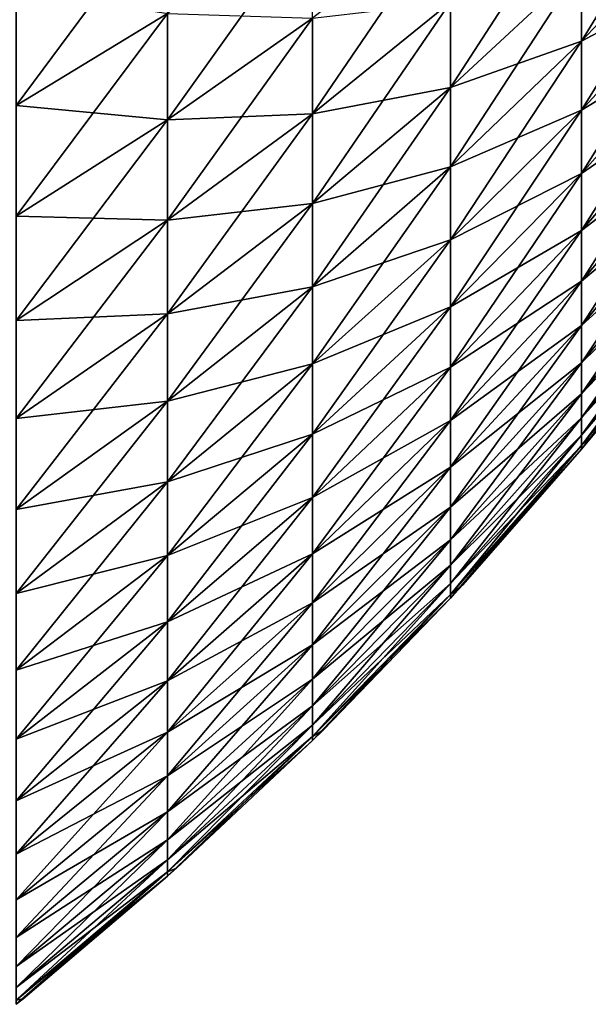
# Model space of a CAD drawing. Header units: metres. Extents: x -2 to 102, y -85 to 102.
# Tile 158 of 256: x 81.32 to 85.44, y -22.96 to -15.82. Entities that reach past the tile are written whole.
import ezdxf

# ---------------------------------------------------------------- set-up
doc = ezdxf.new("R2010")
doc.units = ezdxf.units.M
doc.layers.add('solid_21064300', color=7, linetype='CONTINUOUS')

msp = doc.modelspace()

# ---------------------------------------------------------------- linework, layer by layer
at = {"layer": 'solid_21064300'}
for points in [[(86.288727, -14.513905, 10.318246), (85.392906, -15.430838, 10.970113), (85.392906, -15.975106, 10.161207)], [(86.288727, -15.025831, 9.557406), (86.288727, -14.513905, 10.318246), (85.392906, -15.975106, 10.161207)], [(85.392906, -14.845651, 11.749928), (84.443321, -15.692529, 12.42021), (84.443321, -16.3111, 11.59591)], [(85.392906, -15.430838, 10.970113), (85.392906, -14.845651, 11.749928), (84.443321, -16.3111, 11.59591)], [(82.392014, -14.962937, 16.165924), (81.295166, -15.594736, 16.848518), (81.295166, -16.441401, 16.02338)], [(82.392014, -15.775299, 15.374215), (82.392014, -14.962937, 16.165924), (81.295166, -16.441401, 16.02338)], [(84.443321, -15.032345, 13.211574), (83.44223, -15.807871, 13.893165), (83.44223, -16.502113, 13.060974)], [(84.443321, -15.692529, 12.42021), (84.443321, -15.032345, 13.211574), (83.44223, -16.502113, 13.060974)], [(86.288727, -15.025831, -9.557406), (85.392906, -15.975106, -10.161207), (85.392906, -15.430838, -10.970113)], [(86.288727, -15.025831, -9.557406), (86.288727, -15.497911, -8.771223), (85.392906, -15.975106, -10.161207)], [(86.288727, -15.025831, 9.557406), (85.392906, -15.975106, 10.161207), (85.392906, -16.477011, 9.325356)], [(86.288727, -15.497911, 8.771223), (86.288727, -15.025831, 9.557406), (85.392906, -16.477011, 9.325356)], [(83.44223, -15.071708, 14.688513), (82.392014, -15.775299, 15.374215), (82.392014, -16.545828, 14.541738)], [(83.44223, -15.807871, 13.893165), (83.44223, -15.071708, 14.688513), (82.392014, -16.545828, 14.541738)], [(85.392906, -15.430838, -10.970113), (84.443321, -16.3111, -11.59591), (84.443321, -15.692529, -12.42021)], [(85.392906, -15.430838, -10.970113), (85.392906, -15.975106, -10.161207), (84.443321, -16.3111, -11.59591)], [(85.392906, -15.430838, 10.970113), (84.443321, -16.3111, 11.59591), (84.443321, -16.886415, 10.740859)], [(85.392906, -15.975106, 10.161207), (85.392906, -15.430838, 10.970113), (84.443321, -16.886415, 10.740859)], [(86.288727, -15.497911, -8.771223), (85.392906, -16.477011, -9.325356), (85.392906, -15.975106, -10.161207)], [(86.288727, -15.497911, -8.771223), (86.288727, -15.928894, -7.961781), (85.392906, -16.477011, -9.325356)], [(86.288727, -15.497911, 8.771223), (85.392906, -16.477011, 9.325356), (85.392906, -16.935221, 8.464775)], [(86.288727, -15.928894, 7.961781), (86.288727, -15.497911, 8.771223), (85.392906, -16.935221, 8.464775)], [(82.392014, -15.775299, -15.374215), (81.295166, -16.441401, -16.02338), (81.295166, -15.594736, -16.848518)], [(84.443321, -15.692529, -12.42021), (83.44223, -16.502113, -13.060974), (83.44223, -15.807871, -13.893165)], [(84.443321, -15.692529, -12.42021), (84.443321, -16.3111, -11.59591), (83.44223, -16.502113, -13.060974)], [(84.443321, -15.692529, 12.42021), (83.44223, -16.502113, 13.060974), (83.44223, -17.152596, 12.194148)], [(84.443321, -16.3111, 11.59591), (84.443321, -15.692529, 12.42021), (83.44223, -17.152596, 12.194148)], [(82.392014, -15.775299, -15.374215), (82.392014, -16.545828, -14.541738), (81.295166, -16.441401, -16.02338)], [(82.392014, -15.775299, 15.374215), (81.295166, -16.441401, 16.02338), (81.295166, -17.244463, 15.155752)], [(82.392014, -16.545828, 14.541738), (82.392014, -15.775299, 15.374215), (81.295166, -17.244463, 15.155752)], [(83.44223, -15.807871, -13.893165), (82.392014, -16.545828, -14.541738), (82.392014, -15.775299, -15.374215)], [(83.44223, -15.807871, -13.893165), (83.44223, -16.502113, -13.060974), (82.392014, -16.545828, -14.541738)], [(83.44223, -15.807871, 13.893165), (82.392014, -16.545828, 14.541738), (82.392014, -17.27248, 13.670698)], [(83.44223, -16.502113, 13.060974), (83.44223, -15.807871, 13.893165), (82.392014, -17.27248, 13.670698)], [(85.392906, -15.975106, -10.161207), (84.443321, -16.886415, -10.740859), (84.443321, -16.3111, -11.59591)], [(85.392906, -15.975106, -10.161207), (85.392906, -16.477011, -9.325356), (84.443321, -16.886415, -10.740859)], [(85.392906, -15.975106, 10.161207), (84.443321, -16.886415, 10.740859), (84.443321, -17.416952, 9.857327)], [(85.392906, -16.477011, 9.325356), (85.392906, -15.975106, 10.161207), (84.443321, -17.416952, 9.857327)], [(86.288727, -15.928894, -7.961781), (85.392906, -16.935221, -8.464775), (85.392906, -16.477011, -9.325356)], [(86.288727, -15.928894, -7.961781), (86.288727, -16.317636, -7.131224), (85.392906, -16.935221, -8.464775)], [(86.288727, -15.928894, 7.961781), (85.392906, -16.935221, 8.464775), (85.392906, -17.348522, 7.581748)], [(86.288727, -16.317636, 7.131224), (86.288727, -15.928894, 7.961781), (85.392906, -17.348522, 7.581748)], [(84.443321, -16.3111, -11.59591), (83.44223, -17.152596, -12.194148), (83.44223, -16.502113, -13.060974)], [(84.443321, -16.3111, -11.59591), (84.443321, -16.886415, -10.740859), (83.44223, -17.152596, -12.194148)], [(84.443321, -16.3111, 11.59591), (83.44223, -17.152596, 12.194148), (83.44223, -17.757593, 11.294985)], [(84.443321, -16.886415, 10.740859), (84.443321, -16.3111, 11.59591), (83.44223, -17.757593, 11.294985)], [(86.288727, -16.317636, -7.131224), (85.392906, -17.348522, -7.581748), (85.392906, -16.935221, -8.464775)], [(86.288727, -16.317636, -7.131224), (86.288727, -16.663107, -6.281757), (85.392906, -17.348522, -7.581748)], [(86.288727, -16.317636, 7.131224), (85.392906, -17.348522, 7.581748), (85.392906, -17.715818, 6.678615)], [(86.288727, -16.663107, 6.281757), (86.288727, -16.317636, 7.131224), (85.392906, -17.715818, 6.678615)], [(82.392014, -16.545828, -14.541738), (81.295166, -17.244463, -15.155752), (81.295166, -16.441401, -16.02338)], [(85.392906, -16.477011, -9.325356), (84.443321, -17.416952, -9.857327), (84.443321, -16.886415, -10.740859)], [(85.392906, -16.477011, -9.325356), (85.392906, -16.935221, -8.464775), (84.443321, -17.416952, -9.857327)], [(85.392906, -16.477011, 9.325356), (84.443321, -17.416952, 9.857327), (84.443321, -17.9013, 8.947654)], [(85.392906, -16.935221, 8.464775), (85.392906, -16.477011, 9.325356), (84.443321, -17.9013, 8.947654)], [(82.392014, -16.545828, -14.541738), (82.392014, -17.27248, -13.670698), (81.295166, -17.244463, -15.155752)], [(82.392014, -16.545828, 14.541738), (81.295166, -17.244463, 15.155752), (81.295166, -18.001799, 14.247933)], [(82.392014, -17.27248, 13.670698), (82.392014, -16.545828, 14.541738), (81.295166, -18.001799, 14.247933)], [(83.44223, -16.502113, -13.060974), (82.392014, -17.27248, -13.670698), (82.392014, -16.545828, -14.541738)], [(83.44223, -16.502113, -13.060974), (83.44223, -17.152596, -12.194148), (82.392014, -17.27248, -13.670698)], [(83.44223, -16.502113, 13.060974), (82.392014, -17.27248, 13.670698), (82.392014, -17.953329, 12.763406)], [(83.44223, -17.152596, 12.194148), (83.44223, -16.502113, 13.060974), (82.392014, -17.953329, 12.763406)], [(86.288727, -16.663107, -6.281757), (85.392906, -17.715818, -6.678615), (85.392906, -17.348522, -7.581748)], [(86.288727, -16.663107, -6.281757), (86.288727, -16.96439, -5.415632), (85.392906, -17.715818, -6.678615)], [(86.288727, -16.663107, 6.281757), (85.392906, -17.715818, 6.678615), (85.392906, -18.036137, 5.757771)], [(86.288727, -16.96439, 5.415632), (86.288727, -16.663107, 6.281757), (85.392906, -18.036137, 5.757771)], [(84.443321, -16.886415, -10.740859), (83.44223, -17.757593, -11.294985), (83.44223, -17.152596, -12.194148)], [(84.443321, -16.886415, -10.740859), (84.443321, -17.416952, -9.857327), (83.44223, -17.757593, -11.294985)], [(84.443321, -16.886415, 10.740859), (83.44223, -17.757593, 11.294985), (83.44223, -18.3155, 10.36587)], [(84.443321, -17.416952, 9.857327), (84.443321, -16.886415, 10.740859), (83.44223, -18.3155, 10.36587)], [(85.392906, -16.935221, -8.464775), (84.443321, -17.9013, -8.947654), (84.443321, -17.416952, -9.857327)], [(85.392906, -16.935221, -8.464775), (85.392906, -17.348522, -7.581748), (84.443321, -17.9013, -8.947654)], [(85.392906, -16.935221, 8.464775), (84.443321, -17.9013, 8.947654), (84.443321, -18.338179, 8.014253)], [(85.392906, -17.348522, 7.581748), (85.392906, -16.935221, 8.464775), (84.443321, -18.338179, 8.014253)], [(86.288727, -16.96439, -5.415632), (85.392906, -18.036137, -5.757771), (85.392906, -17.715818, -6.678615)], [(86.288727, -16.96439, -5.415632), (86.288727, -17.220688, -4.535146), (85.392906, -18.036137, -5.757771)], [(86.288727, -16.96439, 5.415632), (85.392906, -18.036137, 5.757771), (85.392906, -18.308624, 4.821659)], [(86.288727, -17.220688, 4.535146), (86.288727, -16.96439, 5.415632), (85.392906, -18.308624, 4.821659)], [(83.44223, -17.152596, -12.194148), (82.392014, -17.953329, -12.763406), (82.392014, -17.27248, -13.670698)], [(83.44223, -17.152596, -12.194148), (83.44223, -17.757593, -11.294985), (82.392014, -17.953329, -12.763406)], [(83.44223, -17.152596, 12.194148), (82.392014, -17.953329, 12.763406), (82.392014, -18.586569, 11.822268)], [(83.44223, -17.757593, 11.294985), (83.44223, -17.152596, 12.194148), (82.392014, -18.586569, 11.822268)], [(82.392014, -17.27248, -13.670698), (81.295166, -18.001799, -14.247933), (81.295166, -17.244463, -15.155752)], [(82.392014, -17.27248, -13.670698), (82.392014, -17.953329, -12.763406), (81.295166, -18.001799, -14.247933)], [(82.392014, -17.27248, 13.670698), (81.295166, -18.001799, 14.247933), (81.295166, -18.711395, 13.302332)], [(82.392014, -17.953329, 12.763406), (82.392014, -17.27248, 13.670698), (81.295166, -18.711395, 13.302332)], [(86.288727, -17.220688, -4.535146), (85.392906, -18.308624, -4.821659), (85.392906, -18.036137, -5.757771)], [(86.288727, -17.220688, -4.535146), (86.288727, -17.431318, -3.642633), (85.392906, -18.308624, -4.821659)], [(86.288727, -17.220688, 4.535146), (85.392906, -18.308624, 4.821659), (85.392906, -18.532562, 3.872761)], [(86.288727, -17.431318, 3.642633), (86.288727, -17.220688, 4.535146), (85.392906, -18.532562, 3.872761)], [(85.392906, -17.348522, -7.581748), (84.443321, -18.338179, -8.014253), (84.443321, -17.9013, -8.947654)], [(85.392906, -17.348522, -7.581748), (85.392906, -17.715818, -6.678615), (84.443321, -18.338179, -8.014253)], [(85.392906, -17.348522, 7.581748), (84.443321, -18.338179, 8.014253), (84.443321, -18.726429, 7.0596)], [(85.392906, -17.715818, 6.678615), (85.392906, -17.348522, 7.581748), (84.443321, -18.726429, 7.0596)], [(84.443321, -17.416952, -9.857327), (83.44223, -18.3155, -10.36587), (83.44223, -17.757593, -11.294985)], [(84.443321, -17.416952, -9.857327), (84.443321, -17.9013, -8.947654), (83.44223, -18.3155, -10.36587)], [(84.443321, -17.416952, 9.857327), (83.44223, -18.3155, 10.36587), (83.44223, -18.824837, 9.409267)], [(84.443321, -17.9013, 8.947654), (84.443321, -17.416952, 9.857327), (83.44223, -18.824837, 9.409267)], [(86.288727, -17.431318, -3.642633), (85.392906, -18.532562, -3.872761), (85.392906, -18.308624, -4.821659)], [(86.288727, -17.431318, -3.642633), (86.288727, -17.595724, -2.740461), (85.392906, -18.532562, -3.872761)], [(86.288727, -17.431318, 3.642633), (85.392906, -18.532562, 3.872761), (85.392906, -18.707355, 2.913593)], [(86.288727, -17.595724, 2.740461), (86.288727, -17.431318, 3.642633), (85.392906, -18.707355, 2.913593)], [(86.288727, -17.595724, -2.740461), (85.392906, -18.707355, -2.913593), (85.392906, -18.532562, -3.872761)], [(86.288727, -17.595724, -2.740461), (86.288727, -17.713469, -1.831021), (85.392906, -18.707355, -2.913593)], [(86.288727, -17.595724, 2.740461), (85.392906, -18.707355, 2.913593), (85.392906, -18.832539, 1.946698)], [(86.288727, -17.713469, 1.831021), (86.288727, -17.595724, 2.740461), (85.392906, -18.832539, 1.946698)], [(83.44223, -17.757593, -11.294985), (82.392014, -18.586569, -11.822268), (82.392014, -17.953329, -12.763406)], [(83.44223, -17.757593, -11.294985), (83.44223, -18.3155, -10.36587), (82.392014, -18.586569, -11.822268)], [(83.44223, -17.757593, 11.294985), (82.392014, -18.586569, 11.822268), (82.392014, -19.170521, 10.849779)], [(83.44223, -18.3155, 10.36587), (83.44223, -17.757593, 11.294985), (82.392014, -19.170521, 10.849779)], [(85.392906, -17.715818, -6.678615), (84.443321, -18.726429, -7.0596), (84.443321, -18.338179, -8.014253)], [(85.392906, -17.715818, -6.678615), (85.392906, -18.036137, -5.757771), (84.443321, -18.726429, -7.0596)], [(85.392906, -17.715818, 6.678615), (84.443321, -18.726429, 7.0596), (84.443321, -19.065018, 6.086226)], [(85.392906, -18.036137, 5.757771), (85.392906, -17.715818, 6.678615), (84.443321, -19.065018, 6.086226)], [(86.288727, -17.713469, -1.831021), (85.392906, -18.832539, -1.946698), (85.392906, -18.707355, -2.913593)], [(86.288727, -17.713469, -1.831021), (86.288727, -17.784241, -0.916726), (85.392906, -18.832539, -1.946698)], [(86.288727, -17.713469, 1.831021), (85.392906, -18.832539, 1.946698), (85.392906, -18.907782, 0.974641)], [(86.288727, -17.784241, 0.916726), (86.288727, -17.713469, 1.831021), (85.392906, -18.907782, 0.974641)], [(86.288727, -17.784241, 0.916726), (85.392906, -18.932886), (85.489853, -18.816433)], [(86.288727, -17.784241, 0.916726), (85.392906, -18.907782, 0.974641), (85.392906, -18.932886)], [(86.288727, -17.784241, -0.916726), (85.392906, -18.907782, -0.974641), (85.392906, -18.832539, -1.946698)], [(86.288727, -17.784241, -0.916726), (86.288727, -17.807854), (85.392906, -18.907782, -0.974641)], [(86.288727, -17.807854), (85.489853, -18.816433), (85.392906, -18.907782, -0.974641)], [(84.443321, -17.9013, -8.947654), (83.44223, -18.824837, -9.409267), (83.44223, -18.3155, -10.36587)], [(84.443321, -17.9013, -8.947654), (84.443321, -18.338179, -8.014253), (83.44223, -18.824837, -9.409267)], [(84.443321, -17.9013, 8.947654), (83.44223, -18.824837, 9.409267), (83.44223, -19.284254, 8.427712)], [(84.443321, -18.338179, 8.014253), (84.443321, -17.9013, 8.947654), (83.44223, -19.284254, 8.427712)], [(82.392014, -17.953329, -12.763406), (81.295166, -18.711395, -13.302332), (81.295166, -18.001799, -14.247933)], [(82.392014, -17.953329, -12.763406), (82.392014, -18.586569, -11.822268), (81.295166, -18.711395, -13.302332)], [(82.392014, -17.953329, 12.763406), (81.295166, -18.711395, 13.302332), (81.295166, -19.371374, 12.321455)], [(82.392014, -18.586569, 11.822268), (82.392014, -17.953329, 12.763406), (81.295166, -19.371374, 12.321455)], [(85.392906, -18.036137, -5.757771), (84.443321, -19.065018, -6.086226), (84.443321, -18.726429, -7.0596)], [(85.392906, -18.036137, -5.757771), (85.392906, -18.308624, -4.821659), (84.443321, -19.065018, -6.086226)], [(85.392906, -18.036137, 5.757771), (84.443321, -19.065018, 6.086226), (84.443321, -19.35305, 5.096714)], [(85.392906, -18.308624, 4.821659), (85.392906, -18.036137, 5.757771), (84.443321, -19.35305, 5.096714)], [(83.44223, -18.3155, -10.36587), (82.392014, -19.170521, -10.849779), (82.392014, -18.586569, -11.822268)], [(83.44223, -18.3155, -10.36587), (83.44223, -18.824837, -9.409267), (82.392014, -19.170521, -10.849779)], [(83.44223, -18.3155, 10.36587), (82.392014, -19.170521, 10.849779), (82.392014, -19.703636, 9.848519)], [(83.44223, -18.824837, 9.409267), (83.44223, -18.3155, 10.36587), (82.392014, -19.703636, 9.848519)], [(84.443321, -18.338179, -8.014253), (83.44223, -19.284254, -8.427712), (83.44223, -18.824837, -9.409267)], [(84.443321, -18.338179, -8.014253), (84.443321, -18.726429, -7.0596), (83.44223, -19.284254, -8.427712)], [(84.443321, -18.338179, 8.014253), (83.44223, -19.284254, 8.427712), (83.44223, -19.692533, 7.423808)], [(84.443321, -18.726429, 7.0596), (84.443321, -18.338179, 8.014253), (83.44223, -19.692533, 7.423808)], [(85.392906, -18.308624, -4.821659), (84.443321, -19.35305, -5.096714), (84.443321, -19.065018, -6.086226)], [(85.392906, -18.308624, -4.821659), (85.392906, -18.532562, -3.872761), (84.443321, -19.35305, -5.096714)], [(85.392906, -18.308624, 4.821659), (84.443321, -19.35305, 5.096714), (84.443321, -19.589764, 4.093685)], [(85.392906, -18.532562, 3.872761), (85.392906, -18.308624, 4.821659), (84.443321, -19.589764, 4.093685)], [(85.392906, -18.532562, -3.872761), (84.443321, -19.589764, -4.093685), (84.443321, -19.35305, -5.096714)], [(85.392906, -18.532562, -3.872761), (85.392906, -18.707355, -2.913593), (84.443321, -19.589764, -4.093685)], [(85.392906, -18.532562, 3.872761), (84.443321, -19.589764, 4.093685), (84.443321, -19.774527, 3.0798)], [(85.392906, -18.707355, 2.913593), (85.392906, -18.532562, 3.872761), (84.443321, -19.774527, 3.0798)], [(82.392014, -18.586569, -11.822268), (81.295166, -19.371374, -12.321455), (81.295166, -18.711395, -13.302332)], [(82.392014, -18.586569, -11.822268), (82.392014, -19.170521, -10.849779), (81.295166, -19.371374, -12.321455)], [(82.392014, -18.586569, 11.822268), (81.295166, -19.371374, 12.321455), (81.295166, -19.979982, 11.307903)], [(82.392014, -19.170521, 10.849779), (82.392014, -18.586569, 11.822268), (81.295166, -19.979982, 11.307903)], [(84.443321, -18.726429, -7.0596), (83.44223, -19.692533, -7.423808), (83.44223, -19.284254, -8.427712)], [(84.443321, -18.726429, -7.0596), (84.443321, -19.065018, -6.086226), (83.44223, -19.692533, -7.423808)], [(84.443321, -18.726429, 7.0596), (83.44223, -19.692533, 7.423808), (83.44223, -20.048592, 6.400218)], [(84.443321, -19.065018, 6.086226), (84.443321, -18.726429, 7.0596), (83.44223, -20.048592, 6.400218)], [(85.392906, -18.707355, -2.913593), (84.443321, -19.774527, -3.0798), (84.443321, -19.589764, -4.093685)], [(85.392906, -18.707355, -2.913593), (85.392906, -18.832539, -1.946698), (84.443321, -19.774527, -3.0798)], [(85.392906, -18.707355, 2.913593), (84.443321, -19.774527, 3.0798), (84.443321, -19.906851, 2.057749)], [(85.392906, -18.832539, 1.946698), (85.392906, -18.707355, 2.913593), (84.443321, -19.906851, 2.057749)], [(83.44223, -18.824837, -9.409267), (82.392014, -19.703636, -9.848519), (82.392014, -19.170521, -10.849779)], [(83.44223, -18.824837, -9.409267), (83.44223, -19.284254, -8.427712), (82.392014, -19.703636, -9.848519)], [(83.44223, -18.824837, 9.409267), (82.392014, -19.703636, 9.848519), (82.392014, -20.1845, 8.821142)], [(83.44223, -19.284254, 8.427712), (83.44223, -18.824837, 9.409267), (82.392014, -20.1845, 8.821142)], [(85.392906, -18.832539, -1.946698), (84.443321, -19.906851, -2.057749), (84.443321, -19.774527, -3.0798)], [(85.392906, -18.832539, -1.946698), (85.392906, -18.907782, -0.974641), (84.443321, -19.906851, -2.057749)], [(85.392906, -18.832539, 1.946698), (84.443321, -19.906851, 2.057749), (84.443321, -19.986387, 1.03024)], [(85.392906, -18.907782, 0.974641), (85.392906, -18.832539, 1.946698), (84.443321, -19.986387, 1.03024)], [(85.489853, -18.816433), (85.392906, -18.932886), (85.392906, -18.907782, -0.974641)], [(85.392906, -18.907782, 0.974641), (84.443321, -20.012922), (84.530891, -19.917673)], [(85.392906, -18.907782, 0.974641), (84.443321, -19.986387, 1.03024), (84.443321, -20.012922)], [(85.392906, -18.907782, -0.974641), (84.443321, -19.986387, -1.03024), (84.443321, -19.906851, -2.057749)], [(85.392906, -18.907782, -0.974641), (85.392906, -18.932886), (84.443321, -19.986387, -1.03024)], [(85.392906, -18.907782, 0.974641), (84.530891, -19.917673), (85.392906, -18.932886)], [(85.392906, -18.932886), (84.530891, -19.917673), (84.443321, -19.986387, -1.03024)], [(84.443321, -19.065018, -6.086226), (83.44223, -20.048592, -6.400218), (83.44223, -19.692533, -7.423808)], [(84.443321, -19.065018, -6.086226), (84.443321, -19.35305, -5.096714), (83.44223, -20.048592, -6.400218)], [(84.443321, -19.065018, 6.086226), (83.44223, -20.048592, 6.400218), (83.44223, -20.351484, 5.359655)], [(84.443321, -19.35305, 5.096714), (84.443321, -19.065018, 6.086226), (83.44223, -20.351484, 5.359655)], [(82.392014, -19.170521, -10.849779), (81.295166, -19.979982, -11.307903), (81.295166, -19.371374, -12.321455)], [(82.392014, -19.170521, -10.849779), (82.392014, -19.703636, -9.848519), (81.295166, -19.979982, -11.307903)], [(82.392014, -19.170521, 10.849779), (81.295166, -19.979982, 11.307903), (81.295166, -20.535606, 10.264365)], [(82.392014, -19.703636, 9.848519), (82.392014, -19.170521, 10.849779), (81.295166, -20.535606, 10.264365)], [(83.44223, -19.284254, -8.427712), (82.392014, -20.1845, -8.821142), (82.392014, -19.703636, -9.848519)], [(83.44223, -19.284254, -8.427712), (83.44223, -19.692533, -7.423808), (82.392014, -20.1845, -8.821142)], [(83.44223, -19.284254, 8.427712), (82.392014, -20.1845, 8.821142), (82.392014, -20.611837, 7.770373)], [(83.44223, -19.692533, 7.423808), (83.44223, -19.284254, 8.427712), (82.392014, -20.611837, 7.770373)], [(84.443321, -19.35305, -5.096714), (83.44223, -20.351484, -5.359655), (83.44223, -20.048592, -6.400218)], [(84.443321, -19.35305, -5.096714), (84.443321, -19.589764, -4.093685), (83.44223, -20.351484, -5.359655)], [(84.443321, -19.35305, 5.096714), (83.44223, -20.351484, 5.359655), (83.44223, -20.600409, 4.30488)], [(84.443321, -19.589764, 4.093685), (84.443321, -19.35305, 5.096714), (83.44223, -20.600409, 4.30488)], [(84.443321, -19.589764, -4.093685), (83.44223, -20.600409, -4.30488), (83.44223, -20.351484, -5.359655)], [(84.443321, -19.589764, -4.093685), (84.443321, -19.774527, -3.0798), (83.44223, -20.600409, -4.30488)], [(84.443321, -19.589764, 4.093685), (83.44223, -20.600409, 4.30488), (83.44223, -20.794704, 3.238688)], [(84.443321, -19.774527, 3.0798), (84.443321, -19.589764, 4.093685), (83.44223, -20.794704, 3.238688)], [(83.44223, -19.692533, -7.423808), (82.392014, -20.611837, -7.770373), (82.392014, -20.1845, -8.821142)], [(83.44223, -19.692533, -7.423808), (83.44223, -20.048592, -6.400218), (82.392014, -20.611837, -7.770373)], [(83.44223, -19.692533, 7.423808), (82.392014, -20.611837, 7.770373), (82.392014, -20.984518, 6.698998)], [(83.44223, -20.048592, 6.400218), (83.44223, -19.692533, 7.423808), (82.392014, -20.984518, 6.698998)], [(82.392014, -19.703636, -9.848519), (81.295166, -20.535606, -10.264365), (81.295166, -19.979982, -11.307903)], [(82.392014, -19.703636, -9.848519), (82.392014, -20.1845, -8.821142), (81.295166, -20.535606, -10.264365)], [(82.392014, -19.703636, 9.848519), (81.295166, -20.535606, 10.264365), (81.295166, -21.036776, 9.193608)], [(82.392014, -20.1845, 8.821142), (82.392014, -19.703636, 9.848519), (81.295166, -21.036776, 9.193608)], [(84.443321, -19.774527, -3.0798), (83.44223, -20.794704, -3.238688), (83.44223, -20.600409, -4.30488)], [(84.443321, -19.774527, -3.0798), (84.443321, -19.906851, -2.057749), (83.44223, -20.794704, -3.238688)], [(84.443321, -19.774527, 3.0798), (83.44223, -20.794704, 3.238688), (83.44223, -20.933855, 2.163909)], [(84.443321, -19.906851, 2.057749), (84.443321, -19.774527, 3.0798), (83.44223, -20.933855, 2.163909)], [(84.443321, -19.906851, -2.057749), (83.44223, -20.933855, -2.163909), (83.44223, -20.794704, -3.238688)], [(84.443321, -19.906851, -2.057749), (84.443321, -19.986387, -1.03024), (83.44223, -20.933855, -2.163909)], [(84.443321, -19.906851, 2.057749), (83.44223, -20.933855, 2.163909), (83.44223, -21.017494, 1.083391)], [(84.443321, -19.986387, 1.03024), (84.443321, -19.906851, 2.057749), (83.44223, -21.017494, 1.083391)], [(84.530891, -19.917673), (84.443321, -20.012922), (84.443321, -19.986387, -1.03024)], [(83.44223, -20.048592, -6.400218), (82.392014, -20.984518, -6.698998), (82.392014, -20.611837, -7.770373)], [(83.44223, -20.048592, -6.400218), (83.44223, -20.351484, -5.359655), (82.392014, -20.984518, -6.698998)], [(83.44223, -20.048592, 6.400218), (82.392014, -20.984518, 6.698998), (82.392014, -21.30155, 5.609859)], [(83.44223, -20.351484, 5.359655), (83.44223, -20.048592, 6.400218), (82.392014, -21.30155, 5.609859)], [(84.443321, -19.986387, 1.03024), (83.44223, -21.045399), (83.5186, -20.970108)], [(84.443321, -19.986387, 1.03024), (83.44223, -21.017494, 1.083391), (83.44223, -21.045399)], [(84.443321, -19.986387, -1.03024), (83.44223, -21.017494, -1.083391), (83.44223, -20.933855, -2.163909)], [(84.443321, -19.986387, -1.03024), (84.443321, -20.012922), (83.44223, -21.017494, -1.083391)], [(84.443321, -20.012922), (83.5186, -20.970108), (83.44223, -21.017494, -1.083391)], [(84.443321, -19.986387, 1.03024), (83.5186, -20.970108), (84.443321, -20.012922)], [(82.392014, -20.1845, -8.821142), (81.295166, -21.036776, -9.193608), (81.295166, -20.535606, -10.264365)], [(82.392014, -20.1845, -8.821142), (82.392014, -20.611837, -7.770373), (81.295166, -21.036776, -9.193608)], [(82.392014, -20.1845, 8.821142), (81.295166, -21.036776, 9.193608), (81.295166, -21.482159, 8.098472)], [(82.392014, -20.611837, 7.770373), (82.392014, -20.1845, 8.821142), (81.295166, -21.482159, 8.098472)], [(83.44223, -20.351484, -5.359655), (82.392014, -21.30155, -5.609859), (82.392014, -20.984518, -6.698998)], [(83.44223, -20.351484, -5.359655), (83.44223, -20.600409, -4.30488), (82.392014, -21.30155, -5.609859)], [(83.44223, -20.351484, 5.359655), (82.392014, -21.30155, 5.609859), (82.392014, -21.562096, 4.505844)], [(83.44223, -20.600409, 4.30488), (83.44223, -20.351484, 5.359655), (82.392014, -21.562096, 4.505844)], [(82.392014, -20.611837, -7.770373), (81.295166, -21.482159, -8.098472), (81.295166, -21.036776, -9.193608)], [(82.392014, -20.611837, -7.770373), (82.392014, -20.984518, -6.698998), (81.295166, -21.482159, -8.098472)], [(82.392014, -20.611837, 7.770373), (81.295166, -21.482159, 8.098472), (81.295166, -21.870573, 6.981859)], [(82.392014, -20.984518, 6.698998), (82.392014, -20.611837, 7.770373), (81.295166, -21.870573, 6.981859)], [(83.44223, -20.600409, -4.30488), (82.392014, -21.562096, -4.505844), (82.392014, -21.30155, -5.609859)], [(83.44223, -20.600409, -4.30488), (83.44223, -20.794704, -3.238688), (82.392014, -21.562096, -4.505844)], [(83.44223, -20.600409, 4.30488), (82.392014, -21.562096, 4.505844), (82.392014, -21.765461, 3.38988)], [(83.44223, -20.794704, 3.238688), (83.44223, -20.600409, 4.30488), (82.392014, -21.765461, 3.38988)], [(83.44223, -20.794704, -3.238688), (82.392014, -21.765461, -3.38988), (82.392014, -21.562096, -4.505844)], [(83.44223, -20.794704, -3.238688), (83.44223, -20.933855, -2.163909), (82.392014, -21.765461, -3.38988)], [(83.44223, -20.794704, 3.238688), (82.392014, -21.765461, 3.38988), (82.392014, -21.911108, 2.264926)], [(83.44223, -20.933855, 2.163909), (83.44223, -20.794704, 3.238688), (82.392014, -21.911108, 2.264926)], [(82.392014, -20.984518, -6.698998), (81.295166, -21.870573, -6.981859), (81.295166, -21.482159, -8.098472)], [(82.392014, -20.984518, -6.698998), (82.392014, -21.30155, -5.609859), (81.295166, -21.870573, -6.981859)], [(82.392014, -20.984518, 6.698998), (81.295166, -21.870573, 6.981859), (81.295166, -22.200993, 5.846732)], [(82.392014, -21.30155, 5.609859), (82.392014, -20.984518, 6.698998), (81.295166, -22.200993, 5.846732)], [(83.44223, -20.933855, -2.163909), (82.392014, -21.911108, -2.264926), (82.392014, -21.765461, -3.38988)], [(83.44223, -20.933855, -2.163909), (83.44223, -21.017494, -1.083391), (82.392014, -21.911108, -2.264926)], [(83.44223, -20.933855, 2.163909), (82.392014, -21.911108, 2.264926), (82.392014, -21.998652, 1.133967)], [(83.44223, -21.017494, 1.083391), (83.44223, -20.933855, 2.163909), (82.392014, -21.998652, 1.133967)], [(83.5186, -20.970108), (83.44223, -21.045399), (83.44223, -21.017494, -1.083391)], [(83.44223, -21.017494, 1.083391), (82.392014, -22.027859), (82.455482, -21.971161)], [(83.44223, -21.017494, 1.083391), (82.392014, -21.998652, 1.133967), (82.392014, -22.027859)], [(83.44223, -21.017494, -1.083391), (82.392014, -21.998652, -1.133967), (82.392014, -21.911108, -2.264926)], [(83.44223, -21.017494, -1.083391), (83.44223, -21.045399), (82.392014, -21.998652, -1.133967)], [(83.44223, -21.045399), (82.455482, -21.971161), (82.392014, -21.998652, -1.133967)], [(83.44223, -21.017494, 1.083391), (82.455482, -21.971161), (83.44223, -21.045399)], [(82.392014, -21.30155, -5.609859), (81.295166, -22.200993, -5.846732), (81.295166, -21.870573, -6.981859)], [(82.392014, -21.30155, -5.609859), (82.392014, -21.562096, -4.505844), (81.295166, -22.200993, -5.846732)], [(82.392014, -21.30155, 5.609859), (81.295166, -22.200993, 5.846732), (81.295166, -22.472538, 4.6961)], [(82.392014, -21.562096, 4.505844), (82.392014, -21.30155, 5.609859), (81.295166, -22.472538, 4.6961)], [(82.392014, -21.562096, -4.505844), (81.295166, -22.472538, -4.6961), (81.295166, -22.200993, -5.846732)], [(82.392014, -21.562096, -4.505844), (82.392014, -21.765461, -3.38988), (81.295166, -22.472538, -4.6961)], [(82.392014, -21.562096, 4.505844), (81.295166, -22.472538, 4.6961), (81.295166, -22.684492, 3.533015)], [(82.392014, -21.765461, 3.38988), (82.392014, -21.562096, 4.505844), (81.295166, -22.684492, 3.533015)], [(82.392014, -21.765461, -3.38988), (81.295166, -22.684492, -3.533015), (81.295166, -22.472538, -4.6961)], [(82.392014, -21.765461, -3.38988), (82.392014, -21.911108, -2.264926), (81.295166, -22.684492, -3.533015)], [(82.392014, -21.765461, 3.38988), (81.295166, -22.684492, 3.533015), (81.295166, -22.836288, 2.360561)], [(82.392014, -21.911108, 2.264926), (82.392014, -21.765461, 3.38988), (81.295166, -22.836288, 2.360561)], [(82.392014, -21.911108, -2.264926), (81.295166, -22.836288, -2.360561), (81.295166, -22.684492, -3.533015)], [(82.392014, -21.911108, -2.264926), (82.392014, -21.998652, -1.133967), (81.295166, -22.836288, -2.360561)], [(82.392014, -21.911108, 2.264926), (81.295166, -22.836288, 2.360561), (81.295166, -22.927528, 1.181848)], [(82.392014, -21.998652, 1.133967), (82.392014, -21.911108, 2.264926), (81.295166, -22.927528, 1.181848)], [(82.455482, -21.971161), (82.392014, -22.027859), (82.392014, -21.998652, -1.133967)], [(82.392014, -21.998652, 1.133967), (81.295166, -22.95797), (81.344116, -22.918379)], [(82.392014, -21.998652, 1.133967), (81.295166, -22.927528, 1.181848), (81.295166, -22.95797)], [(82.392014, -21.998652, -1.133967), (81.295166, -22.927528, -1.181848), (81.295166, -22.836288, -2.360561)], [(82.392014, -21.998652, -1.133967), (82.392014, -22.027859), (81.295166, -22.927528, -1.181848)], [(82.392014, -22.027859), (81.344116, -22.918379), (81.295166, -22.927528, -1.181848)], [(82.392014, -21.998652, 1.133967), (81.344116, -22.918379), (82.392014, -22.027859)], [(81.344116, -22.918379), (81.295166, -22.95797), (81.295166, -22.927528, -1.181848)]]:
    msp.add_3dface(points, dxfattribs=at)

doc.saveas('drawing.dxf')
